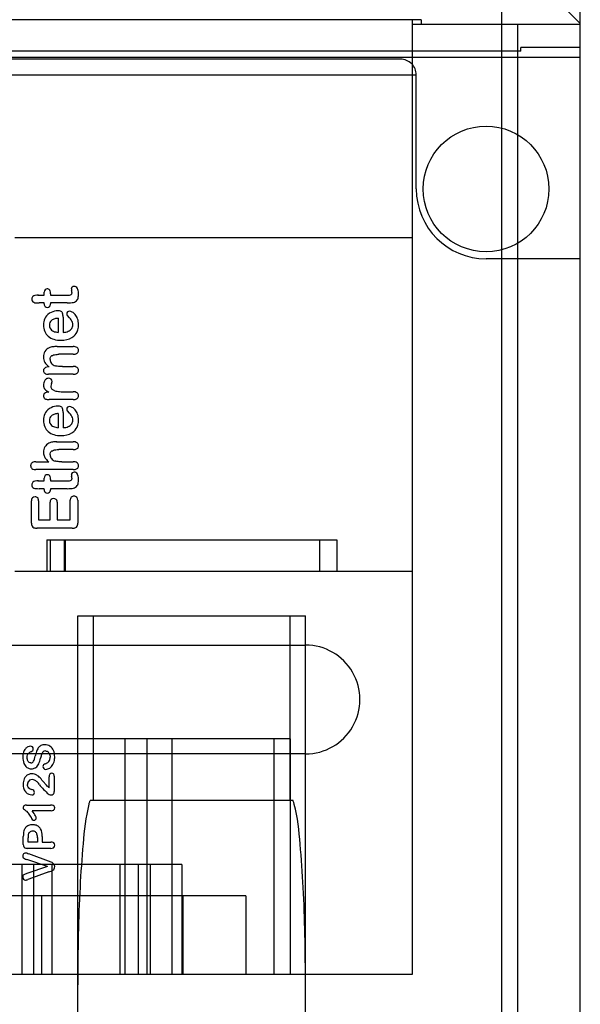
# Model space of a CAD drawing. Header units: millimetres. Extents: x 89 to 262, y 35 to 446.
# Tile 19 of 21: x 217 to 253, y 204 to 267. Entities that reach past the tile are written whole.
import ezdxf

# ---------------------------------------------------------------- set-up
doc = ezdxf.new("R2010")
doc.units = ezdxf.units.MM
doc.header["$LTSCALE"] = 31.513433
doc.layers.get('0').update_dxf_attribs({"linetype": 'CONTINUOUS'})

msp = doc.modelspace()

# ---------------------------------------------------------------- linework, layer by layer
at = {"color": 7, "linetype": 'Continuous'}
for p, q in [((247.853, 93.046), (247.853, 429.046)), ((252.853, 265.044), (252.853, 410.496)), ((252.853, 266.573), (252.092, 267.334)), ((242.717, 266.813), (131.91, 266.813)), ((242.148, 266.813), (242.148, 206.046)), ((242.148, 266.546), (252.853, 266.546)), ((242.717, 266.813), (242.717, 266.546)), ((248.853, 266.546), (248.853, 141.746)), ((249.071, 264.81), (101.635, 264.81)), ((252.853, 265.044), (249.071, 265.044)), ((249.071, 264.81), (249.071, 265.044)), ((252.853, 49.546), (252.853, 265.044)), ((97.853, 264.444), (252.853, 264.444)), ((241.409, 264.31), (109.297, 264.31)), ((108.297, 263.311), (242.409, 263.311)), ((242.409, 256.046), (242.409, 263.311)), ((242.148, 252.946), (216.853, 252.946)), ((252.853, 251.602), (246.853, 251.602)), ((218.316, 249.286), (218.718, 249.286)), ((218.718, 249.286), (218.718, 249.467)), ((219.114, 249.379), (219.114, 249.286)), ((219.114, 249.286), (220.124, 249.286)), ((218.718, 248.792), (218.388, 248.792)), ((218.718, 248.738), (218.718, 248.792)), ((220.169, 248.792), (219.114, 248.792)), ((219.114, 248.792), (219.114, 248.727)), ((219.609, 247.816), (219.609, 246.92)), ((219.921, 247.887), (219.921, 246.92)), ((220.338, 247.836), (220.19, 247.983)), ((219.547, 246.014), (220.569, 246.014)), ((220.569, 245.522), (219.654, 245.522)), ((219.04, 244.716), (218.974, 244.716)), ((219.881, 244.746), (220.569, 244.746)), ((220.569, 244.252), (218.982, 244.252)), ((220.569, 242.639), (219.04, 242.639)), ((220.11, 243.133), (220.569, 243.133)), ((219.609, 241.748), (219.609, 240.851)), ((219.921, 241.818), (219.921, 240.851)), ((220.338, 241.768), (220.19, 241.914)), ((219.509, 239.95), (220.569, 239.95)), ((220.569, 239.457), (219.642, 239.457)), ((218.187, 238.682), (219.002, 238.682)), ((219.843, 238.682), (220.569, 238.682)), ((220.569, 238.188), (218.187, 238.188)), ((218.718, 237.461), (218.718, 237.642)), ((218.316, 237.461), (218.718, 237.461)), ((218.718, 236.967), (218.388, 236.967)), ((218.718, 236.913), (218.718, 236.967)), ((219.114, 237.554), (219.114, 237.461)), ((219.114, 237.461), (220.124, 237.461)), ((220.169, 236.967), (219.114, 236.967)), ((219.114, 236.967), (219.114, 236.902)), ((217.903, 234.776), (217.903, 236.196)), ((218.364, 236.196), (218.364, 234.984)), ((219.088, 234.984), (219.088, 236.1)), ((219.539, 236.1), (219.539, 234.984)), ((220.378, 234.984), (220.378, 236.237)), ((220.853, 236.237), (220.853, 234.776)), ((220.487, 234.446), (218.246, 234.446)), ((218.364, 234.984), (219.088, 234.984)), ((219.539, 234.984), (220.378, 234.984)), ((218.888, 233.713), (237.353, 233.713)), ((218.888, 233.713), (218.888, 231.713)), ((219.097, 233.713), (219.097, 231.713)), ((219.979, 233.713), (219.979, 231.713)), ((220.082, 231.713), (220.082, 233.713)), ((236.239, 233.713), (236.239, 231.713)), ((237.353, 233.713), (237.353, 231.713)), ((216.853, 231.713), (242.148, 231.713)), ((220.853, 228.871), (235.353, 228.871)), ((220.853, 202.371), (220.853, 228.871)), ((221.852, 217.109), (221.852, 228.871)), ((234.353, 228.871), (234.353, 217.109)), ((235.353, 202.371), (235.353, 228.871)), ((115.353, 227.01), (235.353, 227.01)), ((234.377, 221.046), (191.329, 221.046)), ((223.853, 221.046), (223.853, 206.046)), ((225.253, 221.046), (225.253, 206.046)), ((226.853, 221.046), (226.853, 206.046)), ((233.368, 206.046), (233.368, 221.046)), ((234.377, 221.046), (234.377, 206.046)), ((235.353, 220.082), (115.353, 220.082)), ((219.036, 217.932), (219.036, 218.632)), ((219.353, 218.671), (219.353, 217.684)), ((221.852, 217.109), (221.644, 217.109)), ((234.353, 217.109), (221.852, 217.109)), ((234.561, 217.109), (234.353, 217.109)), ((217.581, 216.827), (219.117, 216.827)), ((219.169, 216.462), (217.948, 216.462)), ((217.386, 214.321), (217.386, 214.832)), ((217.685, 214.467), (217.685, 214.736)), ((218.286, 214.467), (217.685, 214.467)), ((218.286, 214.761), (218.286, 214.467)), ((218.587, 214.832), (218.587, 214.467)), ((218.587, 214.467), (219.144, 214.467)), ((219.146, 214.069), (217.63, 214.069)), ((218.933, 212.916), (217.605, 213.362)), ((217.663, 213.742), (217.73, 213.718)), ((219.155, 213.19), (217.73, 213.718)), ((227.487, 213.046), (215.258, 213.046)), ((217.284, 213.046), (217.284, 206.046)), ((218.933, 212.916), (217.614, 212.47)), ((219.015, 212.569), (217.74, 212.101)), ((218.045, 213.046), (218.045, 206.046)), ((219.211, 213.046), (219.211, 206.046)), ((223.535, 213.046), (223.535, 206.046)), ((224.701, 213.046), (224.701, 206.046)), ((225.461, 213.046), (225.461, 206.046)), ((227.487, 213.046), (227.487, 206.046)), ((217.74, 212.101), (217.672, 212.076)), ((231.553, 211.046), (214.553, 211.046)), ((218.553, 211.046), (218.553, 206.046)), ((227.553, 211.046), (227.553, 206.046)), ((231.553, 211.046), (231.553, 206.046)), ((242.148, 206.046), (132.971, 206.046))]:
    msp.add_line(p, q, dxfattribs=at)
msp.add_circle((246.853, 256.046), 4, dxfattribs=at)
for centre, radius, start, end in [((246.853, 256.046), 4.444, 180, 270), ((218.938, 249.479), 0.22, 137.95475, 183.10449), ((218.911, 249.488), 0.195, 88.8304, 134.63149), ((220.586, 249.682), 0.142, 128.11738, 177.9783), ((220.97, 249.708), 0.526, 182.37405, 195.17883), ((219.97, 249.442), 0.509, 1.18616, 14.59349), ((220.625, 249.654), 0.188, 88.70982, 132.28572), ((218.154, 249.034), 0.231, 131.0292, 178.83164), ((218.137, 249.036), 0.214, 179.38894, 213.85268), ((218.169, 249.052), 0.249, 212.70647, 241.32516), ((218.172, 249.028), 0.247, 99.77681, 133.43234), ((218.323, 248.017), 1.269, 89.05457, 98.71753), ((220.155, 251.18), 1.894, 269.06652, 275.09812), ((220.307, 249.505), 0.212, 274.55426, 307.63105), ((220.49, 249.221), 0.403, 282.54648, 324.2358), ((218.201, 249.131), 0.334, 243.112, 266.57646), ((218.365, 251.865), 3.074, 266.56574, 270.43118), ((218.908, 248.691), 0.183, 223.05834, 272.21456), ((218.922, 248.704), 0.196, 267.90035, 314.12046), ((219.597, 247.289), 1.005, 90.34661, 116.24307), ((220.316, 248.091), 0.174, 86.86138, 133.68842), ((220.303, 247.879), 0.387, 59.40944, 86.70806), ((219.529, 247.414), 0.863, 115.85224, 147.35931), ((219.443, 247.376), 0.395, 130.0097, 181.32566), ((220.316, 248.1), 0.167, 135.73321, 181.93543), ((220.294, 248.085), 0.146, 175.98254, 221.99074), ((219.571, 247.088), 1.071, 35.43009, 44.29134), ((219.995, 247.39), 0.551, 18.67578, 35.40466), ((220.177, 247.627), 0.668, 39.63378, 61.09824), ((220.006, 247.488), 0.889, 19.63544, 39.5968), ((219.86, 247.437), 1.043, 359.03546, 19.61444), ((219.691, 247.375), 1.025, 179.53529, 202.81173), ((219.493, 247.294), 0.811, 202.94731, 230.24355), ((219.432, 247.361), 0.384, 179.17312, 231.134), ((219.933, 247.712), 0.793, 269.14058, 293.67973), ((220.055, 247.446), 0.5, 293.16511, 325.42587), ((220.109, 247.401), 0.43, 326.25702, 0.50141), ((220.022, 247.416), 0.517, 358.76037, 16.87849), ((219.628, 247.466), 1.03, 230.60154, 253.29635), ((219.77, 247.922), 1.507, 253.08183, 270.45731), ((219.273, 245.392), 0.597, 113.91724, 148.26236), ((219.342, 245.248), 0.756, 97.05313, 114.28805), ((219.523, 243.608), 2.406, 89.43134, 96.53142), ((220.679, 245.767), 0.225, 308.08713, 0.7708), ((220.687, 245.774), 0.216, 358.8704, 52.51385), ((219.32, 245.366), 0.65, 148.49731, 180.80581), ((219.366, 245.344), 0.697, 178.92888, 209.55388), ((219.47, 245.184), 0.376, 180.22924, 220.13607), ((218.878, 244.483), 0.209, 146.12218, 180.23292), ((218.873, 244.474), 0.204, 177.58987, 231.96264), ((218.905, 244.46), 0.244, 113.76493, 145.06736), ((218.963, 244.33), 0.386, 88.45827, 113.90701), ((219.563, 245.255), 0.492, 219.51918, 253.47145), ((220.683, 244.495), 0.22, 307.54393, 0.40017), ((220.676, 244.5), 0.227, 359.12636, 50.65309), ((219.264, 243.539), 0.595, 148.55076, 179.20474), ((218.992, 243.763), 0.234, 46.80306, 91.63157), ((219.034, 243.794), 0.183, 1.7, 49.62671), ((219.416, 243.955), 0.931, 224.86749, 244.22667), ((219.398, 243.476), 0.256, 178.09001, 221.4363), ((219.717, 243.46), 0.575, 158.84417, 177.54375), ((218.622, 243.891), 0.602, 338.1451, 351.21186), ((219.802, 244.607), 1.465, 253.84857, 265.69865), ((220.063, 248.136), 5.003, 265.74181, 270.53943), ((220.685, 242.879), 0.219, 307.98211, 0.94213), ((220.676, 242.887), 0.227, 359.05274, 50.65316), ((219.529, 241.346), 0.863, 115.85229, 147.35919), ((219.597, 241.221), 1.005, 90.34669, 116.24313), ((220.316, 242.032), 0.167, 135.73335, 181.93548), ((220.294, 242.016), 0.146, 175.98251, 221.99055), ((220.316, 242.023), 0.174, 86.86117, 133.68831), ((220.303, 241.811), 0.387, 59.40951, 86.70855), ((220.177, 241.559), 0.668, 39.63391, 61.09821), ((220.006, 241.42), 0.889, 19.63541, 39.59667), ((219.443, 241.308), 0.395, 130.00975, 181.32563), ((219.571, 241.019), 1.071, 35.43007, 44.29133), ((219.995, 241.321), 0.551, 18.67604, 35.40447), ((220.109, 241.333), 0.43, 326.25713, 0.50137), ((220.022, 241.348), 0.517, 358.76031, 16.87855), ((219.86, 241.369), 1.043, 359.03544, 19.61447), ((219.691, 241.307), 1.025, 179.53524, 202.81163), ((219.493, 241.225), 0.811, 202.94737, 230.24349), ((219.432, 241.293), 0.384, 179.17326, 231.1341), ((219.933, 241.644), 0.793, 269.14058, 293.67973), ((220.055, 241.378), 0.5, 293.16513, 325.42593), ((219.628, 241.398), 1.03, 230.60133, 253.29638), ((219.77, 241.853), 1.507, 253.08191, 270.45739), ((219.299, 239.307), 0.63, 149.10161, 180.85716), ((219.283, 239.307), 0.616, 115.74085, 148.29667), ((219.338, 239.215), 0.723, 98.04937, 116.54926), ((219.509, 237.995), 1.955, 89.77727, 97.99623), ((220.683, 239.707), 0.22, 358.51128, 51.96525), ((219.406, 239.292), 0.736, 179.57137, 198.05442), ((219.322, 239.263), 0.648, 197.91566, 217.908), ((219.645, 239.541), 1.073, 219.01776, 233.17492), ((219.469, 239.116), 0.374, 179.68375, 219.25689), ((219.556, 239.184), 0.485, 218.94626, 252.07881), ((218.073, 238.441), 0.22, 127.97621, 182.38519), ((218.07, 238.423), 0.217, 177.58854, 232.43986), ((220.68, 238.439), 0.223, 358.16123, 51.76825), ((218.938, 237.654), 0.22, 137.95474, 183.10464), ((218.911, 237.663), 0.195, 88.8304, 134.63133), ((220.586, 237.857), 0.142, 128.11728, 177.97841), ((220.97, 237.883), 0.526, 182.37405, 195.17882), ((219.97, 237.617), 0.509, 1.1862, 14.59352), ((220.625, 237.829), 0.188, 88.71026, 132.28577), ((218.154, 237.209), 0.231, 131.02919, 178.83149), ((218.137, 237.211), 0.214, 179.38876, 213.85277), ((218.169, 237.227), 0.249, 212.70631, 241.32514), ((218.172, 237.203), 0.247, 99.77677, 133.43248), ((218.201, 237.306), 0.334, 243.11197, 266.57646), ((218.323, 236.192), 1.269, 89.05452, 98.71707), ((218.365, 240.041), 3.074, 266.56589, 270.43094), ((220.155, 239.355), 1.894, 269.06662, 275.09848), ((220.307, 237.68), 0.212, 274.55415, 307.63072), ((220.49, 237.396), 0.403, 282.54641, 324.23563), ((218.125, 236.223), 0.226, 88.00058, 134.0276), ((218.142, 236.217), 0.232, 46.58787, 92.30006), ((218.908, 236.866), 0.183, 223.05832, 272.21435), ((218.922, 236.879), 0.196, 267.90058, 314.12011), ((219.304, 236.122), 0.222, 88.11146, 133.75227), ((219.321, 236.113), 0.231, 47.79479, 92.38495), ((220.607, 236.257), 0.236, 87.59609, 133.69116), ((220.626, 236.258), 0.234, 46.15376, 92.11488), ((218.331, 234.765), 0.428, 178.49302, 204.45625), ((218.141, 234.689), 0.224, 206.80358, 248.63941), ((218.251, 235.001), 0.555, 249.84307, 271.91232), ((235.353, 223.546), 3.464, 270, 90.00458), ((218.749, 220.113), 0.548, 88.54586, 115.60196), ((218.77, 220.084), 0.577, 57.13199, 90.78087), ((218.341, 219.89), 0.988, 162.49914, 180.89649), ((218.022, 219.99), 0.654, 140.3893, 162.44012), ((217.907, 220.091), 0.501, 117.77994, 140.93124), ((217.84, 220.212), 0.362, 91.12993, 117.37097), ((218.093, 219.744), 0.523, 115.13808, 138.81853), ((217.832, 220.385), 0.19, 47.00412, 89.8052), ((217.699, 220.597), 0.416, 294.35008, 313.33045), ((217.856, 220.401), 0.162, 359.25237, 49.35658), ((217.871, 220.389), 0.148, 320.41469, 4.04259), ((221.263, 219.194), 3.207, 161.15921, 166.74408), ((219.099, 219.94), 0.918, 145.5743, 161.60342), ((218.725, 220.19), 0.468, 117.10798, 144.95631), ((221.072, 219.237), 2.648, 162.05038, 167.70629), ((218.928, 219.93), 0.395, 135.44016, 161.90249), ((218.797, 220.051), 0.216, 87.83211, 133.91698), ((218.741, 220.059), 0.614, 23.13625, 56.13408), ((218.398, 219.852), 1.045, 178.76574, 200.84576), ((217.947, 219.677), 0.562, 200.54531, 233.70044), ((217.871, 219.67), 0.166, 268.52867, 306.11831), ((217.801, 219.751), 0.273, 307.87647, 332.32802), ((217.543, 219.905), 0.573, 330.72512, 343.14086), ((214.046, 220.907), 4.211, 343.89863, 346.58197), ((217.842, 219.681), 0.578, 306.84962, 335.91357), ((216.716, 220.18), 1.809, 336.05335, 347.90907), ((218.897, 219.156), 0.319, 109.11251, 134.66441), ((218.521, 220.176), 0.769, 290.66912, 303.85218), ((218.76, 219.804), 0.327, 305.39488, 334.07551), ((218.629, 219.851), 0.465, 335.96022, 2.2894), ((218.727, 219.718), 0.635, 302.2202, 329.92925), ((217.937, 218.259), 0.554, 111.7939, 133.20785), ((217.896, 219.626), 0.491, 234.97396, 270.75593), ((217.935, 218.276), 0.538, 90.02405, 112.30559), ((217.94, 218.237), 0.577, 58.85049, 90.4678), ((218.785, 219.279), 0.153, 137.39514, 181.0167), ((218.804, 219.271), 0.172, 178.26687, 225.95217), ((218.805, 219.269), 0.171, 225.24467, 270.93791), ((218.795, 219.578), 0.48, 271.52424, 304.26794), ((219.192, 218.706), 0.141, 88.53143, 142.67958), ((219.199, 218.692), 0.155, 45.72804, 91.34375), ((218.181, 218.133), 0.807, 178.91925, 200.50726), ((217.92, 218.279), 0.527, 133.41007, 155.54153), ((217.971, 218.14), 0.324, 151.95429, 180.01866), ((217.931, 218.166), 0.277, 120.53305, 152.7223), ((217.942, 218.147), 0.299, 89.833, 120.59214), ((217.936, 218.06), 0.386, 64.03102, 89.0133), ((217.829, 217.836), 0.634, 46.45077, 64.20866), ((217.774, 217.923), 0.931, 43.36142, 60.10623), ((217.5, 217.488), 1.114, 34.14979, 46.50344), ((210.549, 211.685), 10.476, 38.97583, 41.03305), ((218.004, 218.069), 0.618, 200.72518, 223.7653), ((217.951, 218.022), 0.548, 224.04557, 247.24018), ((217.939, 217.987), 0.51, 246.86132, 269.19415), ((218.142, 218.541), 0.758, 243.27958, 252.29023), ((217.771, 217.378), 0.463, 53.01627, 72.36039), ((217.941, 217.64), 0.164, 267.09555, 313.17716), ((217.956, 217.64), 0.142, 356.56335, 48.86562), ((217.947, 217.627), 0.151, 314.89752, 1.73795), ((220.266, 219.505), 2.311, 217.03616, 223.85571), ((223.934, 222.851), 7.275, 222.84141, 226.38145), ((219.21, 217.919), 0.446, 228.28037, 247.49012), ((219.491, 218.638), 0.839, 229.71881, 237.18169), ((219.167, 217.651), 0.18, 269.79358, 316.60368), ((219.193, 217.807), 0.337, 242.81395, 265.45453), ((217.512, 216.673), 0.138, 126.67787, 181.05026), ((218.509, 217.91), 1.73, 230.04688, 235.40833), ((217.568, 216.587), 0.24, 87.00244, 125.2531), ((216.867, 215.571), 1.128, 41.14482, 54.18647), ((216.833, 215.583), 1.146, 24.27669, 39.56133), ((219.215, 216.637), 0.171, 312.87247, 2.08221), ((218.846, 216.482), 1.059, 203.85165, 213.22273), ((218.051, 215.977), 0.118, 219.4071, 274.74069), ((218.064, 216.002), 0.143, 268.95785, 315.65463), ((218.07, 216.005), 0.14, 313.05475, 359.44631), ((217.93, 215.042), 0.527, 138.84133, 164.66887), ((217.904, 215.064), 0.493, 111.46543, 138.78569), ((217.969, 214.893), 0.676, 89.35228, 111.31493), ((217.973, 214.872), 0.293, 87.6674, 132.70056), ((217.996, 214.872), 0.293, 56.06291, 92.30768), ((217.994, 214.899), 0.273, 15.3141, 52.56053), ((217.479, 214.756), 0.807, 358.58418, 15.44114), ((219.197, 214.271), 0.19, 359.33966, 47.57835), ((217.537, 213.598), 0.172, 91.90915, 121.74799), ((217.529, 213.488), 0.282, 76.27385, 89.47609), ((217.471, 213.223), 0.553, 69.67023, 76.93127), ((219.195, 214.264), 0.191, 313.17027, 1.61208), ((217.54, 213.58), 0.188, 149.48284, 179.47792), ((217.525, 213.575), 0.172, 177.46579, 216.44481), ((217.537, 213.588), 0.181, 119.84331, 150.82208), ((217.54, 213.591), 0.194, 217.63542, 245.5963), ((218.371, 215.739), 2.497, 248.60613, 252.14155), ((218.948, 212.634), 0.594, 56.88403, 69.51877), ((219.128, 212.917), 0.258, 28.97143, 56.1722), ((218.158, 215.178), 2.746, 288.18748, 291.28686), ((218.933, 213.201), 0.623, 290.85142, 303.02658), ((219.136, 212.887), 0.249, 303.25858, 331.57041), ((219.118, 212.914), 0.269, 358.44749, 28.37606), ((219.105, 212.899), 0.281, 332.48521, 1.5707), ((217.539, 212.234), 0.187, 178.40759, 225.6228), ((217.536, 212.221), 0.175, 223.43111, 269.36247), ((217.846, 211.674), 0.829, 106.19934, 121.2218), ((217.527, 212.38), 0.333, 271.16288, 282.56676), ((217.493, 212.55), 0.507, 282.16165, 290.70363)]:
    msp.add_arc(centre, radius, start, end, dxfattribs=at)
for points in [[(242.409, 263.311), (242.409, 263.573), (242.192, 264.093), (241.671, 264.31), (241.409, 264.31)], [(220.169, 248.792), (220.32, 248.792), (220.464, 248.8), (220.577, 248.828)], [(218.76, 245), (218.816, 244.905), (218.898, 244.82), (218.997, 244.747)], [(220.169, 236.967), (220.32, 236.967), (220.464, 236.975), (220.577, 237.003)], [(219.386, 219.88), (219.386, 220.032), (219.362, 220.176), (219.306, 220.3)], [(217.44, 218.498), (217.393, 218.396), (217.374, 218.276), (217.374, 218.148)], [(217.421, 215.181), (217.395, 215.087), (217.386, 214.963), (217.386, 214.832)]]:
    msp.add_open_spline(points, degree=3, dxfattribs=at)
for points, knots in [([(219.071, 249.604), (219.054, 249.634), (219.007, 249.674), (218.943, 249.683), (218.915, 249.683)], [0, 0, 0, 0, 0.581507, 1, 1, 1, 1]), ([(219.114, 249.379), (219.114, 249.449), (219.106, 249.53), (219.077, 249.593), (219.071, 249.604)], [0, 0, 0, 0, 0.817619, 1, 1, 1, 1]), ([(220.833, 249.712), (220.807, 249.76), (220.747, 249.826), (220.664, 249.842), (220.629, 249.842)], [0, 0, 0, 0, 0.603665, 1, 1, 1, 1]), ([(220.903, 249.337), (220.903, 249.454), (220.888, 249.589), (220.842, 249.694), (220.833, 249.712)], [0, 0, 0, 0, 0.818611, 1, 1, 1, 1]), ([(220.479, 249.453), (220.479, 249.422), (220.471, 249.376), (220.447, 249.346), (220.436, 249.337)], [0, 0, 0, 0, 0.631804, 1, 1, 1, 1]), ([(220.817, 248.986), (220.865, 249.054), (220.898, 249.173), (220.903, 249.307), (220.903, 249.337)], [0, 0, 0, 0, 0.779008, 1, 1, 1, 1]), ([(218.718, 248.738), (218.718, 248.696), (218.728, 248.631), (218.76, 248.582), (218.774, 248.566)], [0, 0, 0, 0, 0.619585, 1, 1, 1, 1]), ([(219.059, 248.563), (219.082, 248.585), (219.108, 248.637), (219.114, 248.699), (219.114, 248.727)], [0, 0, 0, 0, 0.577054, 1, 1, 1, 1]), ([(219.86, 248.187), (219.844, 248.215), (219.776, 248.278), (219.665, 248.294), (219.591, 248.294)], [0, 0, 0, 0, 0.367874, 1, 1, 1, 1]), ([(218.802, 247.879), (218.729, 247.767), (218.674, 247.601), (218.666, 247.421), (218.666, 247.383)], [0, 0, 0, 0, 0.792564, 1, 1, 1, 1]), ([(219.609, 247.816), (219.534, 247.811), (219.369, 247.787), (219.242, 247.724), (219.189, 247.678)], [0, 0, 0, 0, 0.440967, 1, 1, 1, 1]), ([(219.921, 247.887), (219.921, 247.98), (219.908, 248.087), (219.869, 248.172), (219.86, 248.187)], [0, 0, 0, 0, 0.816147, 1, 1, 1, 1]), ([(219.191, 247.063), (219.226, 247.033), (219.343, 246.962), (219.501, 246.929), (219.609, 246.92)], [0, 0, 0, 0, 0.363604, 1, 1, 1, 1]), ([(220.602, 246.678), (220.721, 246.783), (220.867, 247.012), (220.903, 247.298), (220.903, 247.419)], [0, 0, 0, 0, 0.587619, 1, 1, 1, 1]), ([(219.782, 246.414), (220.039, 246.414), (220.336, 246.476), (220.561, 246.643), (220.602, 246.678)], [0, 0, 0, 0, 0.808398, 1, 1, 1, 1]), ([(220.819, 245.945), (220.783, 245.973), (220.705, 246.006), (220.611, 246.014), (220.569, 246.014)], [0, 0, 0, 0, 0.57178, 1, 1, 1, 1]), ([(219.094, 245.183), (219.094, 245.236), (219.109, 245.331), (219.17, 245.413), (219.221, 245.444), (219.239, 245.453)], [0, 0, 0, 0, 0.429061, 0.807571, 1, 1, 1, 1]), ([(219.239, 245.453), (219.318, 245.49), (219.458, 245.517), (219.616, 245.522), (219.654, 245.522)], [0, 0, 0, 0, 0.769363, 1, 1, 1, 1]), ([(220.569, 245.522), (220.648, 245.522), (220.739, 245.536), (220.806, 245.58), (220.817, 245.59)], [0, 0, 0, 0, 0.813914, 1, 1, 1, 1]), ([(219.881, 244.746), (219.759, 244.746), (219.583, 244.751), (219.455, 244.773), (219.422, 244.783)], [0, 0, 0, 0, 0.660131, 1, 1, 1, 1]), ([(220.82, 244.675), (220.785, 244.705), (220.706, 244.739), (220.611, 244.746), (220.569, 244.746)], [0, 0, 0, 0, 0.57101, 1, 1, 1, 1]), ([(218.748, 244.313), (218.781, 244.288), (218.854, 244.258), (218.942, 244.252), (218.982, 244.252)], [0, 0, 0, 0, 0.570134, 1, 1, 1, 1]), ([(218.986, 243.997), (218.949, 243.997), (218.857, 243.977), (218.789, 243.904), (218.757, 243.85)], [0, 0, 0, 0, 0.390744, 1, 1, 1, 1]), ([(220.569, 244.252), (220.648, 244.252), (220.739, 244.266), (220.806, 244.311), (220.817, 244.32)], [0, 0, 0, 0, 0.813914, 1, 1, 1, 1]), ([(218.67, 243.548), (218.67, 243.469), (218.692, 243.379), (218.745, 243.31), (218.757, 243.298)], [0, 0, 0, 0, 0.807401, 1, 1, 1, 1]), ([(219.394, 243.2), (219.33, 243.22), (219.263, 243.252), (219.214, 243.298), (219.206, 243.306)], [0, 0, 0, 0, 0.818052, 1, 1, 1, 1]), ([(218.757, 243.057), (218.723, 243.035), (218.68, 242.982), (218.67, 242.91), (218.67, 242.879)], [0, 0, 0, 0, 0.584096, 1, 1, 1, 1]), ([(218.67, 242.879), (218.67, 242.848), (218.679, 242.79), (218.742, 242.695), (218.873, 242.646), (218.994, 242.639), (219.04, 242.639)], [0, 0, 0, 0, 0.189766, 0.373616, 0.767996, 1, 1, 1, 1]), ([(219.012, 243.117), (218.931, 243.114), (218.838, 243.101), (218.768, 243.064), (218.757, 243.057)], [0, 0, 0, 0, 0.818181, 1, 1, 1, 1]), ([(220.82, 243.062), (220.785, 243.091), (220.706, 243.126), (220.611, 243.133), (220.569, 243.133)], [0, 0, 0, 0, 0.571009, 1, 1, 1, 1]), ([(220.569, 242.639), (220.649, 242.639), (220.74, 242.653), (220.808, 242.698), (220.819, 242.707)], [0, 0, 0, 0, 0.814499, 1, 1, 1, 1]), ([(219.86, 242.119), (219.844, 242.147), (219.776, 242.21), (219.665, 242.226), (219.591, 242.226)], [0, 0, 0, 0, 0.367874, 1, 1, 1, 1]), ([(219.921, 241.818), (219.921, 241.912), (219.908, 242.019), (219.869, 242.104), (219.86, 242.119)], [0, 0, 0, 0, 0.816147, 1, 1, 1, 1]), ([(218.802, 241.811), (218.729, 241.699), (218.674, 241.533), (218.666, 241.353), (218.666, 241.315)], [0, 0, 0, 0, 0.792564, 1, 1, 1, 1]), ([(219.609, 241.748), (219.534, 241.743), (219.369, 241.718), (219.242, 241.656), (219.189, 241.61)], [0, 0, 0, 0, 0.440968, 1, 1, 1, 1]), ([(220.602, 240.61), (220.721, 240.715), (220.867, 240.943), (220.903, 241.229), (220.903, 241.351)], [0, 0, 0, 0, 0.587619, 1, 1, 1, 1]), ([(219.191, 240.994), (219.226, 240.965), (219.343, 240.894), (219.501, 240.861), (219.609, 240.851)], [0, 0, 0, 0, 0.363604, 1, 1, 1, 1]), ([(219.782, 240.346), (220.039, 240.346), (220.336, 240.408), (220.561, 240.575), (220.602, 240.61)], [0, 0, 0, 0, 0.808398, 1, 1, 1, 1]), ([(219.237, 239.386), (219.314, 239.425), (219.451, 239.453), (219.605, 239.457), (219.642, 239.457)], [0, 0, 0, 0, 0.770306, 1, 1, 1, 1]), ([(220.819, 239.881), (220.783, 239.909), (220.705, 239.942), (220.611, 239.95), (220.569, 239.95)], [0, 0, 0, 0, 0.57178, 1, 1, 1, 1]), ([(220.569, 239.457), (220.649, 239.457), (220.757, 239.472), (220.854, 239.541), (220.895, 239.612), (220.903, 239.67), (220.903, 239.701)], [0, 0, 0, 0, 0.430105, 0.619179, 0.805267, 1, 1, 1, 1]), ([(219.094, 239.118), (219.094, 239.17), (219.109, 239.264), (219.169, 239.345), (219.219, 239.377), (219.237, 239.386)], [0, 0, 0, 0, 0.427393, 0.807295, 1, 1, 1, 1]), ([(218.187, 238.682), (218.108, 238.682), (218.016, 238.666), (217.949, 238.624), (217.937, 238.615)], [0, 0, 0, 0, 0.815479, 1, 1, 1, 1]), ([(217.937, 238.251), (217.972, 238.224), (218.052, 238.194), (218.145, 238.188), (218.187, 238.188)], [0, 0, 0, 0, 0.570494, 1, 1, 1, 1]), ([(219.843, 238.682), (219.728, 238.682), (219.562, 238.687), (219.439, 238.712), (219.407, 238.723)], [0, 0, 0, 0, 0.657058, 1, 1, 1, 1]), ([(220.818, 238.614), (220.783, 238.642), (220.704, 238.674), (220.61, 238.682), (220.569, 238.682)], [0, 0, 0, 0, 0.572606, 1, 1, 1, 1]), ([(220.569, 238.188), (220.649, 238.188), (220.757, 238.202), (220.854, 238.272), (220.895, 238.342), (220.903, 238.401), (220.903, 238.432)], [0, 0, 0, 0, 0.430105, 0.619179, 0.805267, 1, 1, 1, 1]), ([(219.071, 237.779), (219.054, 237.809), (219.007, 237.849), (218.943, 237.858), (218.915, 237.858)], [0, 0, 0, 0, 0.581506, 1, 1, 1, 1]), ([(219.114, 237.554), (219.114, 237.624), (219.106, 237.705), (219.077, 237.768), (219.071, 237.779)], [0, 0, 0, 0, 0.817619, 1, 1, 1, 1]), ([(220.479, 237.628), (220.479, 237.597), (220.471, 237.551), (220.447, 237.521), (220.436, 237.512)], [0, 0, 0, 0, 0.631805, 1, 1, 1, 1]), ([(220.833, 237.887), (220.807, 237.935), (220.747, 238.001), (220.664, 238.017), (220.629, 238.017)], [0, 0, 0, 0, 0.603665, 1, 1, 1, 1]), ([(220.903, 237.512), (220.903, 237.629), (220.888, 237.764), (220.842, 237.869), (220.833, 237.887)], [0, 0, 0, 0, 0.818611, 1, 1, 1, 1]), ([(220.817, 237.161), (220.865, 237.229), (220.898, 237.348), (220.903, 237.482), (220.903, 237.512)], [0, 0, 0, 0, 0.779008, 1, 1, 1, 1]), ([(217.967, 236.386), (217.942, 236.36), (217.91, 236.301), (217.903, 236.228), (217.903, 236.196)], [0, 0, 0, 0, 0.575021, 1, 1, 1, 1]), ([(218.364, 236.196), (218.364, 236.243), (218.354, 236.315), (218.319, 236.369), (218.301, 236.386)], [0, 0, 0, 0, 0.62131, 1, 1, 1, 1]), ([(218.718, 236.913), (218.718, 236.871), (218.728, 236.806), (218.76, 236.757), (218.774, 236.741)], [0, 0, 0, 0, 0.619585, 1, 1, 1, 1]), ([(219.059, 236.738), (219.082, 236.761), (219.108, 236.812), (219.114, 236.874), (219.114, 236.902)], [0, 0, 0, 0, 0.577053, 1, 1, 1, 1]), ([(220.444, 236.427), (220.417, 236.401), (220.385, 236.341), (220.378, 236.269), (220.378, 236.237)], [0, 0, 0, 0, 0.578913, 1, 1, 1, 1]), ([(220.853, 236.237), (220.853, 236.298), (220.839, 236.369), (220.797, 236.419), (220.788, 236.427)], [0, 0, 0, 0, 0.808593, 1, 1, 1, 1]), ([(219.151, 236.283), (219.126, 236.258), (219.096, 236.201), (219.088, 236.13), (219.088, 236.1)], [0, 0, 0, 0, 0.575293, 1, 1, 1, 1]), ([(219.539, 236.1), (219.539, 236.145), (219.529, 236.216), (219.494, 236.268), (219.477, 236.284)], [0, 0, 0, 0, 0.621311, 1, 1, 1, 1]), ([(220.487, 234.446), (220.578, 234.446), (220.683, 234.462), (220.755, 234.512), (220.767, 234.522)], [0, 0, 0, 0, 0.819083, 1, 1, 1, 1]), ([(220.767, 234.522), (220.802, 234.553), (220.844, 234.633), (220.853, 234.732), (220.853, 234.776)], [0, 0, 0, 0, 0.570298, 1, 1, 1, 1]), ([(217.636, 219.848), (217.636, 219.911), (217.647, 220.003), (217.683, 220.07), (217.699, 220.089)], [0, 0, 0, 0, 0.642076, 1, 1, 1, 1]), ([(218.805, 220.268), (218.837, 220.268), (218.899, 220.256), (218.966, 220.211), (219.001, 220.172), (219.012, 220.156)], [0, 0, 0, 0, 0.390764, 0.785366, 1, 1, 1, 1]), ([(219.012, 220.156), (219.055, 220.099), (219.089, 220.004), (219.094, 219.894), (219.094, 219.869)], [0, 0, 0, 0, 0.779466, 1, 1, 1, 1]), ([(217.704, 219.598), (217.669, 219.647), (217.64, 219.731), (217.636, 219.826), (217.636, 219.848)], [0, 0, 0, 0, 0.777627, 1, 1, 1, 1]), ([(217.867, 219.504), (217.83, 219.504), (217.771, 219.523), (217.722, 219.573), (217.704, 219.598)], [0, 0, 0, 0, 0.574362, 1, 1, 1, 1]), ([(219.276, 219.4), (219.338, 219.505), (219.38, 219.666), (219.386, 219.842), (219.386, 219.88)], [0, 0, 0, 0, 0.786973, 1, 1, 1, 1]), ([(217.903, 219.135), (217.989, 219.135), (218.09, 219.155), (218.173, 219.207), (218.188, 219.219)], [0, 0, 0, 0, 0.805955, 1, 1, 1, 1]), ([(219.08, 218.792), (219.062, 218.769), (219.041, 218.718), (219.036, 218.659), (219.036, 218.632)], [0, 0, 0, 0, 0.573559, 1, 1, 1, 1]), ([(219.353, 218.671), (219.353, 218.704), (219.345, 218.754), (219.32, 218.791), (219.308, 218.803)], [0, 0, 0, 0, 0.618744, 1, 1, 1, 1]), ([(217.801, 217.864), (217.76, 217.89), (217.693, 217.953), (217.653, 218.051), (217.647, 218.117), (217.647, 218.14)], [0, 0, 0, 0, 0.409146, 0.796942, 1, 1, 1, 1]), ([(218.948, 217.997), (218.896, 218.042), (218.807, 218.137), (218.715, 218.247), (218.693, 218.274)], [0, 0, 0, 0, 0.763587, 1, 1, 1, 1]), ([(219.298, 217.527), (219.32, 217.55), (219.347, 217.599), (219.353, 217.659), (219.353, 217.684)], [0, 0, 0, 0, 0.582498, 1, 1, 1, 1]), ([(221.567, 216.874), (221.574, 216.9), (221.59, 216.953), (221.615, 217.032), (221.634, 217.084), (221.644, 217.109)], [0, 0, 0, 0, 0.33087, 0.667662, 1, 1, 1, 1]), ([(234.639, 216.869), (234.631, 216.897), (234.616, 216.952), (234.59, 217.032), (234.571, 217.084), (234.561, 217.109)], [0, 0, 0, 0, 0.342527, 0.673446, 1, 1, 1, 1]), ([(217.374, 216.67), (217.374, 216.647), (217.378, 216.614), (217.392, 216.59), (217.398, 216.584)], [0, 0, 0, 0, 0.639437, 1, 1, 1, 1]), ([(218.21, 216.003), (218.21, 216.037), (218.159, 216.176), (218.036, 216.347), (217.948, 216.462)], [0, 0, 0, 0, 0.332071, 1, 1, 1, 1]), ([(219.386, 216.643), (219.386, 216.689), (219.357, 216.775), (219.239, 216.821), (219.15, 216.827), (219.117, 216.827)], [0, 0, 0, 0, 0.374661, 0.768909, 1, 1, 1, 1]), ([(219.169, 216.462), (219.221, 216.462), (219.282, 216.473), (219.324, 216.505), (219.332, 216.511)], [0, 0, 0, 0, 0.812302, 1, 1, 1, 1]), ([(221.567, 216.874), (221.339, 216.057), (221.172, 214.277), (220.976, 211.519), (220.876, 208.523), (220.853, 206.453), (220.853, 205.381)], [0, 0, 0, 0, 0.220628, 0.46134, 0.720884, 1, 1, 1, 1]), ([(235.353, 205.375), (235.353, 206.444), (235.329, 208.51), (235.232, 211.502), (235.033, 214.263), (234.869, 216.048), (234.639, 216.869)], [0, 0, 0, 0, 0.278267, 0.537529, 0.778205, 1, 1, 1, 1]), ([(217.774, 215.087), (217.752, 215.067), (217.699, 214.977), (217.685, 214.834), (217.685, 214.736)], [0, 0, 0, 0, 0.341319, 1, 1, 1, 1]), ([(218.433, 215.384), (218.371, 215.458), (218.231, 215.547), (218.053, 215.569), (217.977, 215.569)], [0, 0, 0, 0, 0.584494, 1, 1, 1, 1]), ([(218.587, 214.832), (218.587, 215.008), (218.554, 215.212), (218.453, 215.359), (218.433, 215.384)], [0, 0, 0, 0, 0.814883, 1, 1, 1, 1]), ([(219.325, 214.411), (219.3, 214.434), (219.243, 214.461), (219.174, 214.467), (219.144, 214.467)], [0, 0, 0, 0, 0.573941, 1, 1, 1, 1]), ([(217.386, 214.321), (217.386, 214.259), (217.398, 214.186), (217.435, 214.138), (217.443, 214.129)], [0, 0, 0, 0, 0.815659, 1, 1, 1, 1]), ([(217.443, 214.129), (217.466, 214.105), (217.525, 214.075), (217.598, 214.069), (217.63, 214.069)], [0, 0, 0, 0, 0.568409, 1, 1, 1, 1]), ([(219.146, 214.069), (219.203, 214.069), (219.271, 214.081), (219.318, 214.117), (219.326, 214.124)], [0, 0, 0, 0, 0.811762, 1, 1, 1, 1]), ([(217.416, 212.383), (217.391, 212.366), (217.36, 212.322), (217.353, 212.265), (217.353, 212.239)], [0, 0, 0, 0, 0.577822, 1, 1, 1, 1])]:
    msp.add_open_spline(points, degree=3, knots=knots, dxfattribs=at)

doc.saveas('drawing.dxf')
